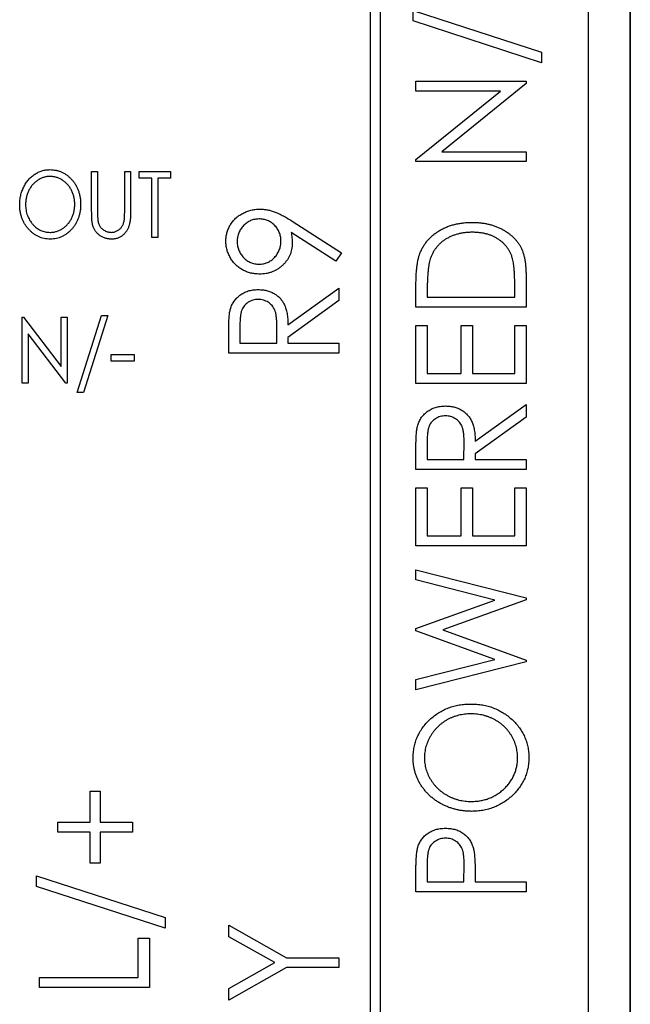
# Paper-space layout 'Sheet 2' of a CAD drawing. Header units: millimetres. Extents: x 0 to 420, y 0 to 297.
# Tile 38 of 48: x 359 to 373, y 124 to 147. Entities that reach past the tile are written whole.
import ezdxf

# ---------------------------------------------------------------- set-up
doc = ezdxf.new("R2010")
doc.units = ezdxf.units.MM

psp = doc.layouts.new('Sheet 2')

# ---------------------------------------------------------------- linework, layer by layer
at = {"color": 7, "linetype": 'Continuous', "lineweight": 25}
for p, q in [((372.425, 99.082), (372.425, 217.482)), ((367.425, 110.332), (367.425, 192.332)), ((367.175, 192.082), (367.175, 110.582)), ((373.425, 187.282), (373.425, 97.882)), ((373.431, 97.882), (373.431, 186.482)), ((368.211, 147.482), (371.298, 146.479)), ((368.211, 147.231), (368.211, 147.482)), ((371.298, 146.227), (368.211, 147.231)), ((371.298, 146.479), (371.298, 146.227)), ((368.279, 145.549), (368.279, 145.786)), ((368.279, 145.786), (370.925, 145.786)), ((370.925, 145.732), (368.898, 144.09)), ((370.925, 145.786), (370.925, 145.732)), ((370.31, 145.549), (368.279, 145.549)), ((368.279, 143.903), (370.31, 145.549)), ((368.898, 144.09), (370.925, 144.09)), ((370.925, 144.09), (370.925, 143.853)), ((368.279, 143.853), (368.279, 143.903)), ((370.925, 143.853), (368.279, 143.853)), ((360.485, 143.62), (360.628, 143.62)), ((360.485, 142.661), (360.485, 143.62)), ((360.628, 143.62), (360.628, 142.669)), ((361.279, 143.62), (361.422, 143.62)), ((361.279, 142.669), (361.279, 143.62)), ((361.422, 143.62), (361.422, 142.661)), ((361.625, 143.457), (361.625, 143.62)), ((361.625, 143.62), (362.378, 143.62)), ((362.378, 143.62), (362.378, 143.457)), ((361.931, 143.457), (361.625, 143.457)), ((361.931, 142.032), (361.931, 143.457)), ((362.378, 143.457), (362.073, 143.457)), ((362.073, 143.457), (362.073, 142.032)), ((365.301, 142.427), (366.492, 141.662)), ((366.354, 141.463), (365.279, 142.153)), ((362.073, 142.032), (361.931, 142.032)), ((366.492, 141.662), (366.354, 141.463)), ((370.925, 141.128), (370.925, 140.359)), ((365.203, 139.932), (366.425, 140.814)), ((366.425, 140.814), (366.425, 140.514)), ((368.279, 140.359), (368.279, 140.86)), ((368.55, 140.768), (368.55, 140.597)), ((370.653, 140.597), (370.653, 140.876)), ((366.425, 140.514), (365.203, 139.633)), ((368.55, 140.597), (370.653, 140.597)), ((370.925, 140.359), (368.279, 140.359)), ((358.817, 140.12), (358.846, 140.12)), ((358.817, 138.532), (358.817, 140.12)), ((358.846, 140.12), (359.753, 138.931)), ((359.753, 140.12), (359.895, 140.12)), ((359.753, 138.931), (359.753, 140.12)), ((359.895, 140.12), (359.895, 138.532)), ((360.14, 138.309), (360.721, 140.161)), ((360.872, 140.161), (360.291, 138.309)), ((360.721, 140.161), (360.872, 140.161)), ((364.05, 139.93), (364.05, 139.491)), ((364.932, 139.491), (364.936, 139.92)), ((368.279, 138.527), (368.279, 139.918)), ((368.279, 139.918), (368.55, 139.918)), ((368.55, 139.918), (368.55, 138.765)), ((369.364, 138.765), (369.364, 139.918)), ((369.364, 139.918), (369.636, 139.918)), ((369.636, 139.918), (369.636, 138.765)), ((370.653, 139.918), (370.925, 139.918)), ((370.653, 138.765), (370.653, 139.918)), ((370.925, 139.918), (370.925, 138.527)), ((359.863, 138.532), (358.959, 139.718)), ((358.959, 139.718), (358.959, 138.532)), ((363.779, 139.253), (363.779, 139.739)), ((365.203, 139.633), (365.203, 139.491)), ((364.05, 139.491), (364.932, 139.491)), ((365.203, 139.491), (366.425, 139.491)), ((366.425, 139.491), (366.425, 139.253)), ((360.954, 139.224), (361.503, 139.224)), ((360.954, 139.062), (360.954, 139.224)), ((361.503, 139.062), (360.954, 139.062)), ((361.503, 139.224), (361.503, 139.062)), ((366.425, 139.253), (363.779, 139.253)), ((368.55, 138.765), (369.364, 138.765)), ((369.636, 138.765), (370.653, 138.765)), ((358.959, 138.532), (358.817, 138.532)), ((359.895, 138.532), (359.863, 138.532)), ((370.925, 138.527), (368.279, 138.527)), ((360.291, 138.309), (360.14, 138.309)), ((369.703, 137.137), (370.925, 138.019)), ((370.925, 138.019), (370.925, 137.719)), ((370.925, 137.719), (369.703, 136.838)), ((368.279, 136.458), (368.279, 136.944)), ((368.55, 137.135), (368.55, 136.696)), ((369.432, 136.696), (369.436, 137.125)), ((368.55, 136.696), (369.432, 136.696)), ((369.703, 136.838), (369.703, 136.696)), ((369.703, 136.696), (370.925, 136.696)), ((370.925, 136.696), (370.925, 136.458)), ((370.925, 136.458), (368.279, 136.458)), ((368.279, 134.626), (368.279, 136.017)), ((368.279, 136.017), (368.55, 136.017)), ((368.55, 136.017), (368.55, 134.864)), ((369.364, 136.017), (369.636, 136.017)), ((369.364, 134.864), (369.364, 136.017)), ((369.636, 136.017), (369.636, 134.864)), ((370.653, 136.017), (370.925, 136.017)), ((370.653, 134.864), (370.653, 136.017)), ((370.925, 136.017), (370.925, 134.626)), ((368.55, 134.864), (369.364, 134.864)), ((369.636, 134.864), (370.653, 134.864)), ((370.925, 134.626), (368.279, 134.626)), ((368.279, 134.05), (370.925, 133.373)), ((368.279, 133.806), (368.279, 134.05)), ((370.178, 133.32), (368.279, 133.806)), ((370.925, 133.373), (370.925, 133.326)), ((368.279, 132.639), (370.178, 133.32)), ((370.925, 133.326), (368.923, 132.608)), ((368.279, 132.586), (368.279, 132.639)), ((370.178, 131.896), (368.279, 132.586)), ((368.923, 132.608), (370.925, 131.881)), ((368.279, 131.413), (370.178, 131.896)), ((370.925, 131.838), (368.279, 131.166)), ((370.925, 131.881), (370.925, 131.838)), ((368.279, 131.166), (368.279, 131.413)), ((360.45, 127.988), (360.45, 128.734)), ((360.45, 128.734), (360.687, 128.734)), ((360.687, 128.734), (360.687, 127.988)), ((359.67, 127.751), (359.67, 127.988)), ((359.67, 127.988), (360.45, 127.988)), ((360.687, 127.988), (361.468, 127.988)), ((361.468, 127.988), (361.468, 127.751)), ((360.45, 127.751), (359.67, 127.751)), ((360.45, 127.004), (360.45, 127.751)), ((361.468, 127.751), (360.687, 127.751)), ((360.687, 127.751), (360.687, 127.004)), ((360.687, 127.004), (360.45, 127.004)), ((368.55, 126.994), (368.55, 126.553)), ((368.279, 126.316), (368.279, 126.802)), ((369.432, 126.553), (369.438, 126.976)), ((359.161, 126.447), (359.161, 126.699)), ((359.161, 126.699), (362.248, 125.696)), ((368.55, 126.553), (369.432, 126.553)), ((369.703, 126.729), (369.703, 126.553)), ((369.703, 126.553), (370.925, 126.553)), ((370.925, 126.553), (370.925, 126.316)), ((362.248, 125.444), (359.161, 126.447)), ((370.925, 126.316), (368.279, 126.316)), ((362.248, 125.696), (362.248, 125.444)), ((363.779, 125.237), (363.779, 125.514)), ((363.779, 125.514), (365.167, 124.734)), ((361.603, 124.257), (361.603, 125.206)), ((361.603, 125.206), (361.875, 125.206)), ((361.875, 125.206), (361.875, 124.019)), ((364.884, 124.615), (363.779, 125.237)), ((365.167, 124.734), (366.425, 124.734)), ((366.425, 124.734), (366.425, 124.497)), ((363.779, 123.994), (364.884, 124.615)), ((365.167, 124.497), (363.779, 123.716)), ((366.425, 124.497), (365.167, 124.497)), ((359.229, 124.257), (361.603, 124.257)), ((359.229, 124.019), (359.229, 124.257)), ((361.875, 124.019), (359.229, 124.019)), ((363.779, 123.716), (363.779, 123.994))]:
    psp.add_line(p, q, dxfattribs=at)
for points, knots in [([(358.756, 142.819), (358.756, 142.838), (358.757, 142.876), (358.761, 142.931), (358.769, 142.986), (358.779, 143.04), (358.793, 143.093), (358.81, 143.144), (358.829, 143.195), (358.852, 143.244), (358.877, 143.291), (358.905, 143.336), (358.935, 143.379), (358.966, 143.418), (359.001, 143.455), (359.037, 143.49), (359.076, 143.522), (359.117, 143.55), (359.159, 143.576), (359.202, 143.599), (359.246, 143.618), (359.291, 143.634), (359.337, 143.646), (359.384, 143.654), (359.431, 143.66), (359.463, 143.66), (359.479, 143.661)], [0, 0, 0, 0, 0.045922, 0.091196, 0.135982, 0.180387, 0.22436, 0.268316, 0.312327, 0.356293, 0.400133, 0.442725, 0.484725, 0.525806, 0.566679, 0.607176, 0.647857, 0.688358, 0.728651, 0.767868, 0.806911, 0.845405, 0.883563, 0.922106, 0.96078, 1, 1, 1, 1]), ([(359.479, 143.661), (359.505, 143.66), (359.556, 143.658), (359.631, 143.647), (359.702, 143.628), (359.77, 143.602), (359.835, 143.567), (359.897, 143.526), (359.955, 143.476), (360.009, 143.42), (360.059, 143.359), (360.102, 143.293), (360.139, 143.224), (360.169, 143.151), (360.192, 143.075), (360.209, 142.995), (360.219, 142.912), (360.22, 142.856), (360.221, 142.827)], [0, 0, 0, 0, 0.062177, 0.122392, 0.181409, 0.239738, 0.298383, 0.357852, 0.418781, 0.482217, 0.546197, 0.609068, 0.671831, 0.734621, 0.798486, 0.863494, 0.930695, 1, 1, 1, 1]), ([(359.485, 143.498), (359.473, 143.498), (359.447, 143.497), (359.409, 143.493), (359.372, 143.486), (359.334, 143.476), (359.298, 143.462), (359.262, 143.447), (359.227, 143.428), (359.192, 143.407), (359.158, 143.384), (359.126, 143.358), (359.096, 143.33), (359.068, 143.301), (359.042, 143.269), (359.018, 143.236), (358.996, 143.2), (358.976, 143.163), (358.957, 143.124), (358.941, 143.084), (358.928, 143.042), (358.917, 143), (358.908, 142.956), (358.902, 142.912), (358.899, 142.866), (358.898, 142.835), (358.898, 142.82)], [0, 0, 0, 0, 0.038646, 0.076895, 0.114898, 0.153535, 0.192208, 0.231525, 0.271503, 0.312618, 0.353885, 0.394964, 0.43585, 0.476721, 0.517756, 0.559133, 0.601294, 0.644145, 0.68713, 0.730403, 0.774013, 0.817914, 0.862175, 0.907275, 0.953058, 1, 1, 1, 1]), ([(360.078, 142.827), (360.078, 142.843), (360.078, 142.873), (360.074, 142.918), (360.068, 142.962), (360.059, 143.005), (360.049, 143.047), (360.035, 143.087), (360.02, 143.127), (360.002, 143.165), (359.981, 143.202), (359.959, 143.237), (359.935, 143.27), (359.908, 143.301), (359.88, 143.331), (359.85, 143.358), (359.818, 143.384), (359.784, 143.407), (359.749, 143.429), (359.713, 143.447), (359.676, 143.463), (359.639, 143.476), (359.601, 143.486), (359.563, 143.492), (359.524, 143.497), (359.498, 143.498), (359.485, 143.498)], [0, 0, 0, 0, 0.0463507, 0.0918612, 0.1363735, 0.1803655, 0.223612, 0.266355, 0.3089592, 0.3516986, 0.3940324, 0.4356951, 0.4768549, 0.5178917, 0.5585724, 0.5995195, 0.6409414, 0.6825121, 0.7239414, 0.7645278, 0.8044714, 0.8437851, 0.8827701, 0.9217538, 0.960676, 1, 1, 1, 1]), ([(359.49, 141.992), (359.465, 141.992), (359.415, 141.994), (359.342, 142.006), (359.272, 142.024), (359.205, 142.051), (359.141, 142.085), (359.079, 142.127), (359.022, 142.177), (358.968, 142.233), (358.918, 142.295), (358.874, 142.36), (358.838, 142.429), (358.807, 142.501), (358.784, 142.576), (358.768, 142.654), (358.757, 142.736), (358.756, 142.791), (358.756, 142.819)], [0, 0, 0, 0, 0.061547, 0.121417, 0.179996, 0.238315, 0.297126, 0.356943, 0.418489, 0.482417, 0.547075, 0.610613, 0.673814, 0.736892, 0.800447, 0.865133, 0.931509, 1, 1, 1, 1]), ([(358.898, 142.82), (358.898, 142.797), (358.899, 142.752), (358.908, 142.686), (358.921, 142.623), (358.94, 142.562), (358.965, 142.504), (358.994, 142.448), (359.029, 142.396), (359.069, 142.347), (359.113, 142.302), (359.16, 142.263), (359.208, 142.229), (359.26, 142.202), (359.313, 142.18), (359.368, 142.166), (359.426, 142.156), (359.465, 142.155), (359.485, 142.155)], [0, 0, 0, 0, 0.069644, 0.136865, 0.202081, 0.266184, 0.329858, 0.393143, 0.45677, 0.521585, 0.58561, 0.646875, 0.706483, 0.764859, 0.822538, 0.880611, 0.939356, 1, 1, 1, 1]), ([(359.485, 142.155), (359.499, 142.155), (359.525, 142.155), (359.565, 142.16), (359.604, 142.166), (359.642, 142.176), (359.679, 142.189), (359.716, 142.204), (359.751, 142.222), (359.786, 142.243), (359.82, 142.266), (359.851, 142.291), (359.881, 142.318), (359.909, 142.348), (359.935, 142.379), (359.959, 142.412), (359.981, 142.448), (360.002, 142.485), (360.02, 142.524), (360.035, 142.564), (360.049, 142.606), (360.059, 142.648), (360.068, 142.691), (360.074, 142.736), (360.078, 142.781), (360.078, 142.812), (360.078, 142.827)], [0, 0, 0, 0, 0.040115, 0.07979, 0.119238, 0.15837, 0.197615, 0.237148, 0.277138, 0.317796, 0.358752, 0.399056, 0.439598, 0.479891, 0.520553, 0.561799, 0.603389, 0.646106, 0.689245, 0.732265, 0.775436, 0.819119, 0.863241, 0.907884, 0.953523, 1, 1, 1, 1]), ([(360.221, 142.827), (360.22, 142.798), (360.219, 142.742), (360.209, 142.66), (360.192, 142.58), (360.169, 142.504), (360.139, 142.431), (360.102, 142.362), (360.059, 142.296), (360.01, 142.234), (359.955, 142.178), (359.898, 142.128), (359.837, 142.086), (359.774, 142.051), (359.707, 142.024), (359.637, 142.006), (359.565, 141.994), (359.516, 141.992), (359.49, 141.992)], [0, 0, 0, 0, 0.069354, 0.13659, 0.201875, 0.266013, 0.329552, 0.392826, 0.456498, 0.521199, 0.585157, 0.646357, 0.705963, 0.764176, 0.82197, 0.880157, 0.939118, 1, 1, 1, 1]), ([(360.512, 142.327), (360.509, 142.335), (360.505, 142.353), (360.5, 142.384), (360.495, 142.419), (360.491, 142.458), (360.489, 142.502), (360.487, 142.551), (360.486, 142.605), (360.486, 142.642), (360.485, 142.661)], [0, 0, 0, 0, 0.077744, 0.168993, 0.273837, 0.391627, 0.523269, 0.668082, 0.826971, 1, 1, 1, 1]), ([(360.628, 142.669), (360.628, 142.655), (360.628, 142.63), (360.628, 142.593), (360.629, 142.561), (360.629, 142.533), (360.63, 142.508), (360.631, 142.488), (360.632, 142.471), (360.633, 142.462), (360.634, 142.458)], [0, 0, 0, 0, 0.191116, 0.362676, 0.516201, 0.650141, 0.766103, 0.862519, 0.941003, 1, 1, 1, 1]), ([(361.422, 142.661), (361.422, 142.644), (361.421, 142.61), (361.42, 142.561), (361.417, 142.514), (361.413, 142.47), (361.408, 142.428), (361.401, 142.389), (361.394, 142.352), (361.385, 142.317), (361.375, 142.285), (361.362, 142.254), (361.347, 142.223), (361.329, 142.194), (361.31, 142.166), (361.288, 142.139), (361.263, 142.113), (361.237, 142.088), (361.208, 142.066), (361.178, 142.046), (361.147, 142.029), (361.114, 142.015), (361.079, 142.005), (361.044, 141.997), (361.006, 141.993), (360.981, 141.992), (360.968, 141.992)], [0, 0, 0, 0, 0.0566408, 0.1105256, 0.1620451, 0.2105533, 0.2564092, 0.2997084, 0.3408678, 0.3792117, 0.4161312, 0.4529098, 0.4897377, 0.5266833, 0.5643714, 0.6021428, 0.6409903, 0.68082, 0.7206511, 0.7597774, 0.7984895, 0.8375927, 0.8768314, 0.9166307, 0.9575739, 1, 1, 1, 1]), ([(361.265, 142.422), (361.266, 142.428), (361.269, 142.44), (361.272, 142.462), (361.274, 142.486), (361.276, 142.515), (361.278, 142.548), (361.278, 142.585), (361.279, 142.626), (361.279, 142.654), (361.279, 142.669)], [0, 0, 0, 0, 0.06962, 0.155293, 0.257298, 0.373404, 0.506035, 0.655281, 0.819931, 1, 1, 1, 1]), ([(363.711, 141.943), (363.712, 141.978), (363.715, 142.046), (363.735, 142.146), (363.769, 142.242), (363.815, 142.333), (363.875, 142.417), (363.943, 142.494), (364.025, 142.558), (364.115, 142.613), (364.212, 142.658), (364.313, 142.69), (364.417, 142.71), (364.488, 142.712), (364.524, 142.713)], [0, 0, 0, 0, 0.08311, 0.164175, 0.244873, 0.327035, 0.409498, 0.491369, 0.573923, 0.659258, 0.744887, 0.829619, 0.913946, 1, 1, 1, 1]), ([(364.524, 142.713), (364.552, 142.713), (364.608, 142.711), (364.694, 142.699), (364.781, 142.679), (364.872, 142.651), (364.967, 142.613), (365.071, 142.562), (365.184, 142.5), (365.261, 142.452), (365.301, 142.427)], [0, 0, 0, 0, 0.0991813, 0.2011075, 0.3078252, 0.4188129, 0.5397556, 0.6763726, 0.8297419, 1, 1, 1, 1]), ([(360.634, 142.458), (360.636, 142.443), (360.64, 142.414), (360.65, 142.373), (360.664, 142.335), (360.682, 142.302), (360.704, 142.271), (360.731, 142.243), (360.764, 142.218), (360.8, 142.196), (360.839, 142.178), (360.879, 142.164), (360.92, 142.156), (360.947, 142.155), (360.96, 142.155)], [0, 0, 0, 0, 0.091773, 0.178001, 0.258342, 0.335101, 0.410232, 0.488546, 0.571185, 0.659811, 0.749047, 0.835056, 0.918241, 1, 1, 1, 1]), ([(360.96, 142.155), (360.972, 142.155), (360.995, 142.156), (361.029, 142.162), (361.062, 142.173), (361.095, 142.187), (361.125, 142.205), (361.154, 142.227), (361.18, 142.252), (361.203, 142.28), (361.223, 142.311), (361.24, 142.345), (361.255, 142.382), (361.261, 142.409), (361.265, 142.422)], [0, 0, 0, 0, 0.079131, 0.15715, 0.236889, 0.317658, 0.399537, 0.479666, 0.561134, 0.642949, 0.726745, 0.814224, 0.904366, 1, 1, 1, 1]), ([(364.508, 142.476), (364.49, 142.475), (364.455, 142.474), (364.403, 142.467), (364.354, 142.455), (364.306, 142.437), (364.26, 142.415), (364.217, 142.387), (364.175, 142.354), (364.136, 142.317), (364.1, 142.277), (364.068, 142.234), (364.042, 142.189), (364.02, 142.142), (364.003, 142.092), (363.991, 142.041), (363.984, 141.987), (363.983, 141.951), (363.982, 141.932)], [0, 0, 0, 0, 0.063715, 0.125465, 0.185827, 0.246225, 0.305962, 0.36714, 0.430027, 0.494208, 0.558933, 0.621564, 0.683699, 0.745439, 0.807407, 0.869606, 0.933768, 1, 1, 1, 1]), ([(365.034, 141.944), (365.033, 141.963), (365.032, 142), (365.025, 142.054), (365.013, 142.106), (364.996, 142.155), (364.975, 142.202), (364.948, 142.246), (364.917, 142.288), (364.881, 142.326), (364.842, 142.361), (364.8, 142.392), (364.756, 142.418), (364.71, 142.439), (364.662, 142.456), (364.613, 142.467), (364.561, 142.475), (364.526, 142.476), (364.508, 142.476)], [0, 0, 0, 0, 0.0679868, 0.1332497, 0.1965224, 0.258346, 0.3196987, 0.3811989, 0.4432729, 0.5065933, 0.5704239, 0.6317404, 0.6923698, 0.7525692, 0.8129856, 0.8736416, 0.9358453, 1, 1, 1, 1]), ([(368.374, 141.647), (368.386, 141.676), (368.409, 141.733), (368.452, 141.813), (368.502, 141.889), (368.557, 141.961), (368.62, 142.027), (368.687, 142.089), (368.762, 142.145), (368.842, 142.197), (368.927, 142.244), (369.016, 142.284), (369.11, 142.318), (369.207, 142.347), (369.308, 142.367), (369.414, 142.384), (369.523, 142.392), (369.597, 142.394), (369.635, 142.394)], [0, 0, 0, 0, 0.059398, 0.117804, 0.175649, 0.233437, 0.291249, 0.349576, 0.409329, 0.470372, 0.532591, 0.595119, 0.658625, 0.723231, 0.789405, 0.857649, 0.927742, 1, 1, 1, 1]), ([(369.635, 142.394), (369.668, 142.394), (369.732, 142.393), (369.827, 142.386), (369.919, 142.373), (370.008, 142.356), (370.094, 142.334), (370.178, 142.308), (370.258, 142.275), (370.335, 142.239), (370.407, 142.198), (370.476, 142.154), (370.539, 142.108), (370.597, 142.058), (370.651, 142.006), (370.699, 141.95), (370.743, 141.891), (370.782, 141.83), (370.817, 141.763), (370.846, 141.691), (370.87, 141.612), (370.89, 141.528), (370.906, 141.437), (370.916, 141.339), (370.924, 141.235), (370.924, 141.164), (370.925, 141.128)], [0, 0, 0, 0, 0.047591, 0.093744, 0.138658, 0.182637, 0.225674, 0.268046, 0.309925, 0.35122, 0.391858, 0.430949, 0.469216, 0.506063, 0.542432, 0.578163, 0.613445, 0.648473, 0.684358, 0.722083, 0.761938, 0.803977, 0.848876, 0.896245, 0.946758, 1, 1, 1, 1]), ([(360.968, 141.992), (360.954, 141.992), (360.926, 141.993), (360.886, 141.997), (360.847, 142.004), (360.809, 142.014), (360.773, 142.027), (360.739, 142.043), (360.706, 142.062), (360.675, 142.083), (360.646, 142.107), (360.619, 142.133), (360.595, 142.16), (360.573, 142.19), (360.553, 142.221), (360.537, 142.255), (360.522, 142.29), (360.515, 142.314), (360.512, 142.327)], [0, 0, 0, 0, 0.068755, 0.135203, 0.200334, 0.263333, 0.325901, 0.38763, 0.449413, 0.511204, 0.572985, 0.633723, 0.693851, 0.754125, 0.813934, 0.874921, 0.936782, 1, 1, 1, 1]), ([(365.279, 142.153), (365.286, 142.109), (365.301, 142.024), (365.304, 141.937), (365.305, 141.895)], [0, 0, 0, 0, 0.511622, 1, 1, 1, 1]), ([(369.635, 142.157), (369.604, 142.156), (369.543, 142.155), (369.454, 142.147), (369.368, 142.134), (369.286, 142.116), (369.207, 142.092), (369.131, 142.062), (369.059, 142.028), (368.99, 141.988), (368.926, 141.944), (368.867, 141.896), (368.814, 141.842), (368.764, 141.786), (368.721, 141.724), (368.683, 141.659), (368.651, 141.589), (368.633, 141.54), (368.624, 141.516)], [0, 0, 0, 0, 0.072235, 0.141829, 0.209054, 0.274618, 0.338839, 0.40167, 0.463864, 0.525432, 0.586208, 0.645431, 0.704074, 0.762298, 0.820336, 0.879142, 0.938766, 1, 1, 1, 1]), ([(370.586, 141.572), (370.577, 141.594), (370.56, 141.638), (370.53, 141.701), (370.493, 141.76), (370.453, 141.816), (370.407, 141.868), (370.357, 141.916), (370.302, 141.961), (370.242, 142.002), (370.178, 142.038), (370.111, 142.07), (370.04, 142.097), (369.965, 142.119), (369.887, 142.136), (369.806, 142.148), (369.721, 142.155), (369.664, 142.156), (369.635, 142.157)], [0, 0, 0, 0, 0.059658, 0.118319, 0.176002, 0.23344, 0.290884, 0.349178, 0.408074, 0.468667, 0.53039, 0.592632, 0.655752, 0.720395, 0.787156, 0.855716, 0.926408, 1, 1, 1, 1]), ([(364.521, 141.153), (364.484, 141.154), (364.412, 141.156), (364.306, 141.176), (364.205, 141.207), (364.111, 141.252), (364.024, 141.308), (363.946, 141.376), (363.877, 141.454), (363.818, 141.542), (363.771, 141.637), (363.736, 141.736), (363.715, 141.838), (363.712, 141.908), (363.711, 141.943)], [0, 0, 0, 0, 0.087997, 0.17259, 0.255416, 0.33777, 0.419853, 0.500918, 0.583128, 0.667302, 0.751896, 0.83432, 0.916592, 1, 1, 1, 1]), ([(363.982, 141.932), (363.983, 141.914), (363.984, 141.878), (363.991, 141.824), (364.003, 141.773), (364.02, 141.724), (364.042, 141.677), (364.069, 141.632), (364.1, 141.589), (364.136, 141.548), (364.175, 141.511), (364.217, 141.479), (364.26, 141.452), (364.306, 141.429), (364.354, 141.412), (364.403, 141.4), (364.455, 141.392), (364.49, 141.391), (364.508, 141.39)], [0, 0, 0, 0, 0.065749, 0.129427, 0.191764, 0.253273, 0.315151, 0.37688, 0.44016, 0.505029, 0.569352, 0.632379, 0.693358, 0.753228, 0.81376, 0.874256, 0.936143, 1, 1, 1, 1]), ([(364.508, 141.39), (364.526, 141.391), (364.561, 141.392), (364.613, 141.4), (364.663, 141.412), (364.71, 141.43), (364.756, 141.453), (364.8, 141.481), (364.842, 141.514), (364.881, 141.552), (364.917, 141.593), (364.948, 141.637), (364.975, 141.683), (364.996, 141.732), (365.013, 141.782), (365.025, 141.834), (365.032, 141.888), (365.033, 141.925), (365.034, 141.944)], [0, 0, 0, 0, 0.06315, 0.124352, 0.184331, 0.244411, 0.304455, 0.36509, 0.427313, 0.492238, 0.556859, 0.620451, 0.682573, 0.744649, 0.806658, 0.86952, 0.933732, 1, 1, 1, 1]), ([(365.305, 141.895), (365.304, 141.87), (365.303, 141.82), (365.292, 141.746), (365.275, 141.675), (365.25, 141.608), (365.218, 141.543), (365.179, 141.481), (365.132, 141.423), (365.08, 141.368), (365.022, 141.318), (364.96, 141.273), (364.895, 141.236), (364.826, 141.206), (364.755, 141.182), (364.68, 141.165), (364.602, 141.155), (364.548, 141.154), (364.521, 141.153)], [0, 0, 0, 0, 0.063088, 0.124533, 0.184917, 0.244589, 0.304103, 0.364497, 0.426297, 0.490191, 0.554237, 0.61709, 0.679069, 0.741215, 0.803503, 0.867214, 0.932529, 1, 1, 1, 1]), ([(368.279, 140.86), (368.279, 140.904), (368.28, 140.988), (368.284, 141.109), (368.291, 141.222), (368.302, 141.325), (368.315, 141.419), (368.331, 141.504), (368.35, 141.579), (368.366, 141.625), (368.374, 141.647)], [0, 0, 0, 0, 0.1643442, 0.3167935, 0.4581469, 0.5885633, 0.7074923, 0.8152688, 0.9128975, 1, 1, 1, 1]), ([(368.624, 141.516), (368.618, 141.495), (368.605, 141.452), (368.591, 141.381), (368.578, 141.301), (368.568, 141.212), (368.56, 141.114), (368.554, 141.007), (368.551, 140.89), (368.55, 140.81), (368.55, 140.768)], [0, 0, 0, 0, 0.084774, 0.180312, 0.28709, 0.406015, 0.536482, 0.678682, 0.833402, 1, 1, 1, 1]), ([(370.653, 140.876), (370.653, 140.916), (370.653, 140.993), (370.65, 141.104), (370.644, 141.206), (370.637, 141.298), (370.627, 141.38), (370.617, 141.453), (370.603, 141.516), (370.591, 141.554), (370.586, 141.572)], [0, 0, 0, 0, 0.172244, 0.3301934, 0.475432, 0.6065481, 0.7244263, 0.8291286, 0.9204072, 1, 1, 1, 1]), ([(363.815, 140.291), (363.82, 140.308), (363.829, 140.344), (363.849, 140.394), (363.872, 140.442), (363.899, 140.488), (363.931, 140.531), (363.966, 140.571), (364.005, 140.61), (364.048, 140.644), (364.093, 140.676), (364.142, 140.704), (364.193, 140.728), (364.247, 140.747), (364.303, 140.762), (364.362, 140.772), (364.423, 140.779), (364.465, 140.779), (364.486, 140.78)], [0, 0, 0, 0, 0.061387, 0.121495, 0.181089, 0.240038, 0.298644, 0.35799, 0.418441, 0.480043, 0.541867, 0.604173, 0.666682, 0.729899, 0.794538, 0.860455, 0.929211, 1, 1, 1, 1]), ([(364.486, 140.78), (364.522, 140.779), (364.59, 140.777), (364.69, 140.759), (364.783, 140.729), (364.869, 140.688), (364.947, 140.635), (365.015, 140.573), (365.073, 140.499), (365.112, 140.43), (365.138, 140.369), (365.156, 140.319), (365.17, 140.265), (365.182, 140.206), (365.191, 140.144), (365.198, 140.077), (365.203, 140.006), (365.203, 139.957), (365.203, 139.932)], [0, 0, 0, 0, 0.083484, 0.162613, 0.23918, 0.314494, 0.388385, 0.460717, 0.533791, 0.609022, 0.648239, 0.690365, 0.734562, 0.781635, 0.831635, 0.884694, 0.940506, 1, 1, 1, 1]), ([(364.486, 140.542), (364.465, 140.542), (364.423, 140.54), (364.361, 140.527), (364.303, 140.506), (364.248, 140.476), (364.199, 140.44), (364.156, 140.397), (364.121, 140.35), (364.099, 140.305), (364.085, 140.266), (364.075, 140.231), (364.068, 140.192), (364.061, 140.148), (364.056, 140.1), (364.052, 140.048), (364.05, 139.99), (364.05, 139.951), (364.05, 139.93)], [0, 0, 0, 0, 0.074206, 0.146692, 0.218332, 0.29067, 0.362618, 0.431553, 0.499554, 0.567987, 0.604677, 0.646293, 0.69288, 0.744014, 0.799888, 0.86174, 0.928424, 1, 1, 1, 1]), ([(364.936, 139.92), (364.936, 139.94), (364.936, 139.979), (364.933, 140.035), (364.929, 140.088), (364.924, 140.136), (364.917, 140.18), (364.909, 140.22), (364.899, 140.256), (364.884, 140.298), (364.86, 140.345), (364.824, 140.396), (364.78, 140.44), (364.729, 140.477), (364.673, 140.506), (364.613, 140.527), (364.551, 140.54), (364.508, 140.542), (364.486, 140.542)], [0, 0, 0, 0, 0.068884, 0.133004, 0.192369, 0.247684, 0.298447, 0.344783, 0.387444, 0.426058, 0.498477, 0.568226, 0.638295, 0.709239, 0.781676, 0.852765, 0.925523, 1, 1, 1, 1]), ([(363.779, 139.739), (363.779, 139.772), (363.779, 139.834), (363.78, 139.924), (363.784, 140.005), (363.787, 140.078), (363.793, 140.143), (363.798, 140.199), (363.805, 140.248), (363.812, 140.277), (363.815, 140.291)], [0, 0, 0, 0, 0.176242, 0.33814, 0.484799, 0.617149, 0.734395, 0.837422, 0.92561, 1, 1, 1, 1]), ([(368.315, 137.495), (368.32, 137.513), (368.329, 137.548), (368.349, 137.599), (368.372, 137.647), (368.399, 137.693), (368.431, 137.736), (368.466, 137.776), (368.505, 137.814), (368.548, 137.849), (368.593, 137.881), (368.642, 137.908), (368.693, 137.933), (368.747, 137.952), (368.803, 137.966), (368.862, 137.977), (368.923, 137.983), (368.965, 137.984), (368.986, 137.985)], [0, 0, 0, 0, 0.061387, 0.121495, 0.181089, 0.240038, 0.298644, 0.35799, 0.418441, 0.480043, 0.541867, 0.604173, 0.666682, 0.729899, 0.794538, 0.860455, 0.929211, 1, 1, 1, 1]), ([(368.986, 137.985), (369.022, 137.984), (369.09, 137.981), (369.19, 137.964), (369.283, 137.934), (369.369, 137.893), (369.447, 137.84), (369.515, 137.777), (369.573, 137.704), (369.612, 137.635), (369.638, 137.574), (369.656, 137.524), (369.67, 137.469), (369.682, 137.411), (369.691, 137.348), (369.698, 137.282), (369.703, 137.211), (369.703, 137.162), (369.703, 137.137)], [0, 0, 0, 0, 0.083484, 0.162613, 0.23918, 0.314494, 0.388385, 0.460717, 0.533791, 0.609022, 0.648239, 0.690365, 0.734562, 0.781635, 0.831635, 0.884694, 0.940506, 1, 1, 1, 1]), ([(368.986, 137.747), (368.965, 137.746), (368.923, 137.745), (368.861, 137.732), (368.803, 137.71), (368.748, 137.68), (368.699, 137.645), (368.656, 137.602), (368.621, 137.554), (368.599, 137.51), (368.585, 137.47), (368.575, 137.436), (368.568, 137.397), (368.561, 137.353), (368.556, 137.305), (368.552, 137.252), (368.55, 137.195), (368.55, 137.155), (368.55, 137.135)], [0, 0, 0, 0, 0.074206, 0.146692, 0.218332, 0.29067, 0.362618, 0.431553, 0.499554, 0.567987, 0.604677, 0.646293, 0.69288, 0.744014, 0.799888, 0.86174, 0.928424, 1, 1, 1, 1]), ([(369.436, 137.125), (369.436, 137.145), (369.436, 137.184), (369.433, 137.24), (369.429, 137.292), (369.424, 137.34), (369.417, 137.384), (369.409, 137.424), (369.399, 137.461), (369.384, 137.503), (369.36, 137.55), (369.324, 137.601), (369.28, 137.645), (369.229, 137.681), (369.173, 137.711), (369.113, 137.732), (369.051, 137.745), (369.008, 137.746), (368.986, 137.747)], [0, 0, 0, 0, 0.068884, 0.133004, 0.192369, 0.247684, 0.298447, 0.344783, 0.387444, 0.426058, 0.498477, 0.568226, 0.638295, 0.709239, 0.781676, 0.852765, 0.925523, 1, 1, 1, 1]), ([(368.279, 136.944), (368.279, 136.977), (368.279, 137.039), (368.28, 137.128), (368.284, 137.21), (368.287, 137.283), (368.293, 137.348), (368.298, 137.404), (368.305, 137.453), (368.312, 137.482), (368.315, 137.495)], [0, 0, 0, 0, 0.176242, 0.33814, 0.484799, 0.617149, 0.734395, 0.837422, 0.92561, 1, 1, 1, 1]), ([(368.211, 129.522), (368.212, 129.568), (368.215, 129.657), (368.233, 129.789), (368.265, 129.914), (368.309, 130.034), (368.366, 130.148), (368.435, 130.256), (368.518, 130.359), (368.612, 130.454), (368.714, 130.542), (368.823, 130.618), (368.938, 130.683), (369.06, 130.736), (369.187, 130.777), (369.32, 130.806), (369.458, 130.824), (369.553, 130.826), (369.601, 130.827)], [0, 0, 0, 0, 0.064112, 0.12603, 0.186709, 0.24615, 0.305771, 0.366051, 0.427384, 0.490821, 0.554635, 0.61692, 0.678954, 0.740666, 0.803314, 0.866858, 0.932414, 1, 1, 1, 1]), ([(369.601, 130.827), (369.648, 130.826), (369.742, 130.824), (369.88, 130.806), (370.012, 130.777), (370.139, 130.736), (370.26, 130.684), (370.375, 130.618), (370.486, 130.542), (370.589, 130.455), (370.683, 130.36), (370.765, 130.259), (370.836, 130.152), (370.893, 130.04), (370.938, 129.923), (370.969, 129.801), (370.989, 129.673), (370.991, 129.587), (370.992, 129.543)], [0, 0, 0, 0, 0.067668, 0.133292, 0.19714, 0.260013, 0.322488, 0.385059, 0.448295, 0.51269, 0.576673, 0.638498, 0.698729, 0.757967, 0.817157, 0.876594, 0.937343, 1, 1, 1, 1]), ([(369.6, 130.59), (369.574, 130.589), (369.524, 130.589), (369.448, 130.582), (369.375, 130.571), (369.303, 130.556), (369.234, 130.536), (369.166, 130.513), (369.1, 130.485), (369.036, 130.453), (368.975, 130.417), (368.917, 130.377), (368.861, 130.333), (368.809, 130.287), (368.761, 130.236), (368.715, 130.183), (368.672, 130.125), (368.633, 130.064), (368.598, 130.002), (368.567, 129.938), (368.541, 129.873), (368.519, 129.807), (368.503, 129.739), (368.491, 129.671), (368.483, 129.603), (368.483, 129.556), (368.482, 129.533)], [0, 0, 0, 0, 0.044923, 0.089057, 0.132287, 0.174986, 0.217144, 0.258769, 0.300532, 0.342498, 0.384141, 0.425372, 0.466388, 0.507179, 0.548135, 0.589217, 0.630842, 0.673193, 0.715487, 0.757043, 0.79776, 0.838207, 0.878693, 0.918916, 0.959101, 1, 1, 1, 1]), ([(370.721, 129.533), (370.721, 129.557), (370.72, 129.604), (370.713, 129.675), (370.701, 129.744), (370.685, 129.812), (370.664, 129.878), (370.639, 129.943), (370.609, 130.007), (370.574, 130.069), (370.536, 130.128), (370.494, 130.185), (370.448, 130.238), (370.399, 130.288), (370.347, 130.334), (370.291, 130.377), (370.233, 130.417), (370.17, 130.453), (370.105, 130.485), (370.038, 130.513), (369.969, 130.536), (369.899, 130.556), (369.827, 130.571), (369.753, 130.582), (369.677, 130.589), (369.626, 130.589), (369.6, 130.59)], [0, 0, 0, 0, 0.041661, 0.082882, 0.123552, 0.164177, 0.204273, 0.24489, 0.285869, 0.327154, 0.368651, 0.40943, 0.450115, 0.490687, 0.531109, 0.572015, 0.613338, 0.655348, 0.697698, 0.739863, 0.781905, 0.824489, 0.86732, 0.910682, 0.954948, 1, 1, 1, 1]), ([(369.613, 128.249), (369.582, 128.25), (369.519, 128.251), (369.426, 128.259), (369.335, 128.272), (369.246, 128.291), (369.158, 128.315), (369.072, 128.344), (368.988, 128.379), (368.905, 128.419), (368.826, 128.463), (368.752, 128.512), (368.681, 128.564), (368.615, 128.621), (368.553, 128.681), (368.496, 128.745), (368.443, 128.813), (368.395, 128.884), (368.351, 128.958), (368.314, 129.035), (368.282, 129.112), (368.256, 129.191), (368.236, 129.272), (368.222, 129.354), (368.212, 129.438), (368.211, 129.494), (368.211, 129.522)], [0, 0, 0, 0, 0.044811, 0.089011, 0.13275, 0.176233, 0.219272, 0.262324, 0.305647, 0.348979, 0.392242, 0.43461, 0.476184, 0.517236, 0.558165, 0.598792, 0.639668, 0.680638, 0.721467, 0.761759, 0.801482, 0.840953, 0.880381, 0.919726, 0.959716, 1, 1, 1, 1]), ([(368.482, 129.533), (368.483, 129.51), (368.483, 129.465), (368.491, 129.397), (368.503, 129.33), (368.519, 129.264), (368.541, 129.2), (368.567, 129.135), (368.598, 129.072), (368.633, 129.011), (368.672, 128.951), (368.715, 128.894), (368.761, 128.84), (368.811, 128.79), (368.863, 128.744), (368.919, 128.701), (368.979, 128.661), (369.041, 128.624), (369.106, 128.592), (369.173, 128.564), (369.242, 128.54), (369.312, 128.52), (369.385, 128.506), (369.459, 128.494), (369.535, 128.488), (369.586, 128.487), (369.612, 128.487)], [0, 0, 0, 0, 0.0399565, 0.0795127, 0.1191114, 0.1586822, 0.1985282, 0.2389438, 0.2799281, 0.321669, 0.3634867, 0.4050343, 0.4463041, 0.4872416, 0.5282493, 0.5693049, 0.6110354, 0.6533544, 0.6955827, 0.7379017, 0.7804916, 0.8232309, 0.8662184, 0.9100461, 0.9544732, 1, 1, 1, 1]), ([(369.612, 128.487), (369.65, 128.488), (369.726, 128.489), (369.836, 128.504), (369.942, 128.528), (370.042, 128.562), (370.14, 128.605), (370.231, 128.658), (370.319, 128.721), (370.401, 128.792), (370.476, 128.87), (370.541, 128.953), (370.597, 129.04), (370.642, 129.131), (370.678, 129.226), (370.702, 129.325), (370.719, 129.428), (370.72, 129.498), (370.721, 129.533)], [0, 0, 0, 0, 0.06753, 0.132738, 0.196163, 0.25879, 0.321017, 0.383435, 0.446363, 0.511011, 0.575079, 0.637133, 0.697793, 0.757163, 0.816573, 0.8765, 0.937463, 1, 1, 1, 1]), ([(370.992, 129.543), (370.991, 129.498), (370.989, 129.41), (370.969, 129.282), (370.938, 129.158), (370.894, 129.04), (370.837, 128.927), (370.767, 128.819), (370.684, 128.718), (370.59, 128.622), (370.488, 128.535), (370.379, 128.458), (370.264, 128.394), (370.144, 128.341), (370.019, 128.299), (369.888, 128.271), (369.753, 128.252), (369.66, 128.25), (369.613, 128.249)], [0, 0, 0, 0, 0.063524, 0.12488, 0.185155, 0.244833, 0.304627, 0.365038, 0.42717, 0.49127, 0.555588, 0.618668, 0.681008, 0.742903, 0.805249, 0.868474, 0.933217, 1, 1, 1, 1]), ([(368.319, 127.367), (368.324, 127.384), (368.333, 127.418), (368.353, 127.467), (368.377, 127.514), (368.404, 127.558), (368.435, 127.6), (368.469, 127.639), (368.508, 127.676), (368.549, 127.71), (368.594, 127.741), (368.642, 127.768), (368.693, 127.791), (368.747, 127.81), (368.803, 127.825), (368.863, 127.834), (368.925, 127.841), (368.967, 127.842), (368.988, 127.842)], [0, 0, 0, 0, 0.060075, 0.119303, 0.178069, 0.236256, 0.294313, 0.353143, 0.412708, 0.473813, 0.535615, 0.597403, 0.660232, 0.723514, 0.789577, 0.856841, 0.927091, 1, 1, 1, 1]), ([(368.988, 127.842), (369.01, 127.842), (369.053, 127.841), (369.115, 127.835), (369.174, 127.824), (369.231, 127.811), (369.284, 127.792), (369.335, 127.77), (369.383, 127.743), (369.428, 127.713), (369.469, 127.679), (369.507, 127.641), (369.542, 127.601), (369.573, 127.557), (369.6, 127.511), (369.624, 127.461), (369.644, 127.408), (369.655, 127.372), (369.66, 127.353)], [0, 0, 0, 0, 0.072309, 0.141358, 0.208207, 0.272336, 0.335143, 0.396174, 0.456668, 0.516646, 0.575929, 0.634933, 0.693693, 0.752708, 0.811962, 0.873196, 0.935504, 1, 1, 1, 1]), ([(368.99, 127.605), (368.968, 127.604), (368.926, 127.602), (368.864, 127.589), (368.805, 127.568), (368.75, 127.538), (368.7, 127.502), (368.657, 127.46), (368.621, 127.412), (368.599, 127.367), (368.585, 127.327), (368.575, 127.293), (368.567, 127.254), (368.561, 127.21), (368.556, 127.163), (368.552, 127.11), (368.55, 127.054), (368.55, 127.015), (368.55, 126.994)], [0, 0, 0, 0, 0.0740913, 0.1470678, 0.2191758, 0.292487, 0.364821, 0.434086, 0.5028423, 0.57172, 0.6083535, 0.6499045, 0.6958165, 0.7468715, 0.8026582, 0.8631859, 0.9291504, 1, 1, 1, 1]), ([(369.438, 126.976), (369.438, 126.996), (369.438, 127.036), (369.435, 127.094), (369.432, 127.147), (369.426, 127.196), (369.419, 127.241), (369.412, 127.282), (369.401, 127.317), (369.387, 127.36), (369.363, 127.407), (369.327, 127.458), (369.283, 127.501), (369.233, 127.538), (369.177, 127.568), (369.117, 127.589), (369.054, 127.602), (369.011, 127.604), (368.99, 127.605)], [0, 0, 0, 0, 0.0702309, 0.1351265, 0.1958964, 0.251444, 0.3030579, 0.3495563, 0.3919361, 0.4300929, 0.5012285, 0.5705169, 0.6401243, 0.7109555, 0.7829145, 0.8537354, 0.9260142, 1, 1, 1, 1]), ([(368.279, 126.802), (368.279, 126.836), (368.279, 126.9), (368.281, 126.992), (368.284, 127.075), (368.288, 127.15), (368.293, 127.217), (368.3, 127.275), (368.308, 127.324), (368.315, 127.354), (368.319, 127.367)], [0, 0, 0, 0, 0.1765, 0.339032, 0.485753, 0.61857, 0.735674, 0.838185, 0.926155, 1, 1, 1, 1]), ([(369.66, 127.353), (369.664, 127.338), (369.671, 127.304), (369.68, 127.249), (369.687, 127.184), (369.693, 127.111), (369.697, 127.028), (369.701, 126.936), (369.703, 126.835), (369.703, 126.765), (369.703, 126.729)], [0, 0, 0, 0, 0.075269, 0.165174, 0.268129, 0.385984, 0.51806, 0.664405, 0.825035, 1, 1, 1, 1])]:
    psp.add_open_spline(points, degree=3, knots=knots, dxfattribs=at)

doc.saveas('drawing.dxf')
